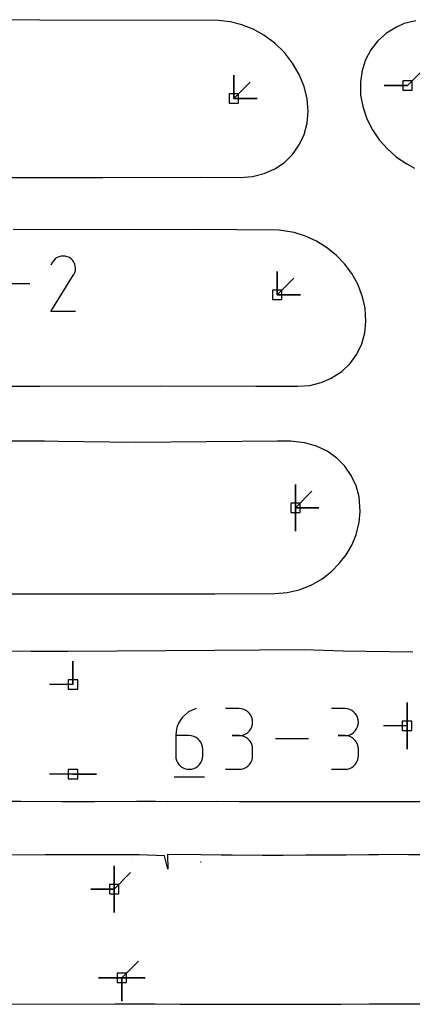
# Model space of a CAD drawing. Extents: x 0 to 600, y 0 to 900.
# Tile 14 of 56: x 96 to 120, y 117 to 178. Entities that reach past the tile are written whole.
import ezdxf

# ---------------------------------------------------------------- set-up
doc = ezdxf.new("R2010")
doc.units = 0

msp = doc.modelspace()

# ---------------------------------------------------------------- linework, layer by layer
at = {"layer": 'annotation', "color": 1}
for p, q in [((109.241333, 172.831854), (109.241333, 174.260604)), ((109.241333, 172.831854), (109.241333, 174.260604)), ((109.241333, 174.260604), (109.241333, 172.831854)), ((109.241333, 172.831854), (109.241333, 174.260604)), ((109.241333, 174.260604), (109.241333, 172.831854)), ((119.86654, 173.636195), (120.876819, 174.646474)), ((109.241333, 172.831854), (110.251611, 173.842133)), ((119.86654, 173.636195), (118.43779, 173.636195)), ((119.86654, 173.636195), (118.43779, 173.636195)), ((118.43779, 173.636195), (119.86654, 173.636195)), ((109.241333, 172.831854), (110.670082, 172.831854)), ((109.241333, 172.831854), (110.670082, 172.831854)), ((110.670082, 172.831854), (109.241333, 172.831854)), ((98.155194, 162.81787), (98.056111, 162.6278)), ((98.233825, 162.92937), (98.155194, 162.81787)), ((98.328165, 163.022447), (98.233825, 162.92937)), ((98.435344, 163.096354), (98.328165, 163.022447)), ((98.552493, 163.150348), (98.435344, 163.096354)), ((98.676743, 163.183682), (98.552493, 163.150348)), ((98.805225, 163.195612), (98.676743, 163.183682)), ((98.935069, 163.185391), (98.805225, 163.195612)), ((99.063407, 163.152275), (98.935069, 163.185391)), ((99.18737, 163.095518), (99.063407, 163.152275)), ((99.298241, 163.016789), (99.18737, 163.095518)), ((99.18737, 163.095518), (99.18737, 163.095518)), ((99.390941, 162.922314), (99.298241, 163.016789)), ((99.464646, 162.81499), (99.390941, 162.922314)), ((99.518532, 162.697711), (99.464646, 162.81499)), ((99.461821, 162.063343), (99.519396, 162.186961)), ((99.551774, 162.573373), (99.518532, 162.697711)), ((99.519396, 162.186961), (99.553031, 162.315103)), ((99.563548, 162.444872), (99.551774, 162.573373)), ((99.553031, 162.315103), (99.563548, 162.444872)), ((111.893085, 160.823609), (111.893085, 162.252359)), ((111.893085, 160.823609), (111.893085, 162.252359)), ((111.893085, 162.252359), (111.893085, 160.823609)), ((111.893085, 160.823609), (111.893085, 162.252359)), ((111.893085, 162.252359), (111.893085, 160.823609)), ((98.05398, 159.797841), (99.448397, 162.042674)), ((99.448397, 162.042674), (99.450064, 162.044736)), ((99.448397, 162.042674), (99.448397, 162.042674)), ((99.450064, 162.044736), (99.451662, 162.046817)), ((99.451662, 162.046817), (99.453203, 162.048932)), ((99.453203, 162.048932), (99.454696, 162.0511)), ((99.454696, 162.0511), (99.456153, 162.053338)), ((99.456153, 162.053338), (99.457583, 162.055664)), ((99.457583, 162.055664), (99.458997, 162.058095)), ((99.458997, 162.058095), (99.460407, 162.060649)), ((99.460407, 162.060649), (99.461821, 162.063343)), ((99.461821, 162.063343), (99.461821, 162.063343)), ((111.893085, 160.823609), (112.903364, 161.833887)), ((96.779858, 161.496782), (94.921986, 161.496782)), ((111.893085, 160.823609), (113.321835, 160.823609)), ((111.893085, 160.823609), (113.321835, 160.823609)), ((113.321835, 160.823609), (111.893085, 160.823609)), ((99.563035, 159.797841), (98.05398, 159.797841)), ((113.008931, 147.790607), (113.008931, 149.219357)), ((113.008931, 147.790607), (113.008931, 149.219357)), ((113.008931, 149.219357), (113.008931, 147.790607)), ((113.008931, 147.790607), (113.008931, 149.219357)), ((113.008931, 149.219357), (113.008931, 147.790607)), ((113.008931, 147.790607), (113.008931, 149.219357)), ((113.008931, 149.219357), (113.008931, 147.790607)), ((113.008931, 147.790607), (114.01921, 148.800886)), ((113.008931, 147.790607), (114.437681, 147.790607)), ((113.008931, 147.790607), (114.437681, 147.790607)), ((114.437681, 147.790607), (113.008931, 147.790607)), ((113.008931, 147.790607), (113.008931, 146.361857)), ((113.008931, 147.790607), (114.437681, 147.790607)), ((114.437681, 147.790607), (113.008931, 147.790607)), ((113.008931, 147.790607), (113.008931, 146.361857)), ((113.008931, 146.361857), (113.008931, 147.790607)), ((99.409904, 136.958589), (99.409904, 138.387339)), ((99.409904, 136.958589), (99.409904, 138.387339)), ((99.409904, 138.387339), (99.409904, 136.958589)), ((99.409904, 136.958589), (97.981154, 136.958589)), ((119.829941, 134.440837), (119.829941, 135.869587)), ((119.829941, 134.440837), (119.829941, 135.869587)), ((119.829941, 135.869587), (119.829941, 134.440837)), ((119.829941, 134.440837), (119.829941, 135.869587)), ((119.829941, 135.869587), (119.829941, 134.440837)), ((106.281613, 135.137707), (106.110174, 134.96554)), ((106.476997, 135.285048), (106.281613, 135.137707)), ((106.694098, 135.404569), (106.476997, 135.285048)), ((106.930685, 135.493275), (106.694098, 135.404569)), ((106.930685, 135.493275), (106.930685, 135.493275)), ((109.562366, 135.48896), (108.736508, 135.48896)), ((109.710899, 135.475628), (109.562366, 135.48896)), ((109.850663, 135.437208), (109.710899, 135.475628)), ((109.979334, 135.376061), (109.850663, 135.437208)), ((110.094587, 135.294552), (109.979334, 135.376061)), ((110.194098, 135.195043), (110.094587, 135.294552)), ((110.275542, 135.079897), (110.194098, 135.195043)), ((110.336594, 134.951477), (110.275542, 135.079897)), ((116.036879, 135.48896), (115.211021, 135.48896)), ((116.185412, 135.475628), (116.036879, 135.48896)), ((116.325176, 135.437208), (116.185412, 135.475628)), ((116.453847, 135.376061), (116.325176, 135.437208)), ((116.5691, 135.294552), (116.453847, 135.376061)), ((116.668611, 135.195043), (116.5691, 135.294552)), ((116.750055, 135.079897), (116.668611, 135.195043)), ((116.811107, 134.951477), (116.750055, 135.079897)), ((105.848043, 134.558706), (105.761809, 134.330029)), ((105.964907, 134.771541), (105.848043, 134.558706)), ((106.110174, 134.96554), (105.964907, 134.771541)), ((110.37493, 134.812146), (110.336594, 134.951477)), ((110.336594, 134.375824), (110.37493, 134.515695)), ((110.388225, 134.664268), (110.37493, 134.812146)), ((110.37493, 134.515695), (110.388225, 134.664268)), ((110.388225, 134.664268), (110.388225, 134.664268)), ((116.849443, 134.812146), (116.811107, 134.951477)), ((116.811107, 134.375824), (116.849443, 134.515695)), ((116.862738, 134.664268), (116.849443, 134.812146)), ((116.849443, 134.515695), (116.862738, 134.664268)), ((116.862738, 134.664268), (116.862738, 134.664268)), ((119.829941, 134.440837), (118.401191, 134.440837)), ((119.829941, 134.440837), (119.829941, 133.012087)), ((119.829941, 134.440837), (119.829941, 133.012087)), ((119.829941, 133.012087), (119.829941, 134.440837)), ((105.708435, 134.088504), (105.690148, 133.837126)), ((105.690148, 133.837126), (105.690148, 132.60102)), ((106.516007, 133.837126), (105.690148, 133.837126)), ((105.761809, 134.330029), (105.708435, 134.088504)), ((106.664539, 133.823871), (106.516007, 133.837126)), ((106.804303, 133.785642), (106.664539, 133.823871)), ((109.562366, 133.837243), (109.148854, 133.837243)), ((109.148854, 133.837243), (109.562366, 133.837243)), ((109.562366, 133.837243), (109.710899, 133.850578)), ((109.710899, 133.823911), (109.562366, 133.837243)), ((109.562366, 133.837243), (109.562366, 133.837243)), ((109.710899, 133.850578), (109.850663, 133.889021)), ((109.850663, 133.78549), (109.710899, 133.823911)), ((109.850663, 133.889021), (109.979334, 133.950229)), ((109.979334, 133.950229), (110.094587, 134.031857)), ((110.094587, 134.031857), (110.194098, 134.131561)), ((110.194098, 134.131561), (110.275542, 134.246998)), ((110.275542, 134.246998), (110.336594, 134.375824)), ((116.036879, 133.837243), (115.623367, 133.837243)), ((115.623367, 133.837243), (116.036879, 133.837243)), ((116.036879, 133.837243), (116.185412, 133.850578)), ((116.185412, 133.823911), (116.036879, 133.837243)), ((116.036879, 133.837243), (116.036879, 133.837243)), ((116.185412, 133.850578), (116.325176, 133.889021)), ((116.325176, 133.78549), (116.185412, 133.823911)), ((116.325176, 133.889021), (116.453847, 133.950229)), ((116.453847, 133.950229), (116.5691, 134.031857)), ((116.5691, 134.031857), (116.668611, 134.131561)), ((116.668611, 134.131561), (116.750055, 134.246998)), ((116.750055, 134.246998), (116.811107, 134.375824)), ((106.932974, 133.724745), (106.804303, 133.785642)), ((107.048227, 133.643485), (106.932974, 133.724745)), ((107.147738, 133.544168), (107.048227, 133.643485)), ((107.229182, 133.429099), (107.147738, 133.544168)), ((107.290234, 133.300583), (107.229182, 133.429099)), ((107.32857, 133.160927), (107.290234, 133.300583)), ((109.979334, 133.724344), (109.850663, 133.78549)), ((110.094587, 133.642834), (109.979334, 133.724344)), ((110.194098, 133.543325), (110.094587, 133.642834)), ((110.275542, 133.428179), (110.194098, 133.543325)), ((110.336594, 133.299759), (110.275542, 133.428179)), ((110.37493, 133.160429), (110.336594, 133.299759)), ((113.816728, 133.633752), (111.783217, 133.633752)), ((116.453847, 133.724344), (116.325176, 133.78549)), ((116.5691, 133.642834), (116.453847, 133.724344)), ((116.668611, 133.543325), (116.5691, 133.642834)), ((116.750055, 133.428179), (116.668611, 133.543325)), ((116.811107, 133.299759), (116.750055, 133.428179)), ((116.849443, 133.160429), (116.811107, 133.299759)), ((105.690148, 132.60102), (105.690148, 132.60102)), ((105.690148, 132.60102), (105.703482, 132.452456)), ((107.341865, 133.012434), (107.32857, 133.160927)), ((107.32857, 132.452456), (107.341865, 132.60102)), ((107.341865, 132.60102), (107.341865, 133.012434)), ((107.341865, 133.012434), (107.341865, 133.012434)), ((110.388225, 133.01255), (110.37493, 133.160429)), ((110.37493, 132.451098), (110.388225, 132.599038)), ((110.388225, 132.599038), (110.388225, 133.01255)), ((110.388225, 133.01255), (110.388225, 133.01255)), ((116.862738, 133.01255), (116.849443, 133.160429)), ((116.849443, 132.451098), (116.862738, 132.599038)), ((116.862738, 132.599038), (116.862738, 133.01255)), ((116.862738, 133.01255), (116.862738, 133.01255)), ((105.703482, 132.452456), (105.741914, 132.312606)), ((105.741914, 132.312606), (105.803091, 132.183811)), ((105.803091, 132.183811), (105.884659, 132.068411)), ((105.884659, 132.068411), (105.984266, 131.968745)), ((107.048227, 131.968745), (107.147738, 132.068411)), ((107.147738, 132.068411), (107.229182, 132.183811)), ((107.229182, 132.183811), (107.290234, 132.312606)), ((107.290234, 132.312606), (107.32857, 132.452456)), ((110.094587, 131.968677), (110.194098, 132.068167)), ((110.194098, 132.068167), (110.275542, 132.183306)), ((110.275542, 132.183306), (110.336594, 132.311735)), ((110.336594, 132.311735), (110.37493, 132.451098)), ((116.5691, 131.968677), (116.668611, 132.068167)), ((116.668611, 132.068167), (116.750055, 132.183306)), ((116.750055, 132.183306), (116.811107, 132.311735)), ((116.811107, 132.311735), (116.849443, 132.451098)), ((99.409904, 131.477233), (97.981154, 131.477233)), ((99.409904, 131.477233), (100.838653, 131.477233)), ((99.409904, 131.477233), (100.838653, 131.477233)), ((100.838653, 131.477233), (99.409904, 131.477233)), ((105.984266, 131.968745), (106.099557, 131.887154)), ((106.099557, 131.887154), (106.22818, 131.825978)), ((106.22818, 131.825978), (106.367781, 131.787556)), ((106.367781, 131.787556), (106.516007, 131.774229)), ((106.516007, 131.774229), (106.664539, 131.787556)), ((106.516007, 131.774229), (106.516007, 131.774229)), ((106.664539, 131.787556), (106.804303, 131.825978)), ((106.804303, 131.825978), (106.932974, 131.887154)), ((106.932974, 131.887154), (107.048227, 131.968745)), ((108.736508, 131.774345), (109.562366, 131.774345)), ((109.562366, 131.774345), (109.710899, 131.78767)), ((109.562366, 131.774345), (109.562366, 131.774345)), ((109.710899, 131.78767), (109.850663, 131.826071)), ((109.850663, 131.826071), (109.979334, 131.887193)), ((109.979334, 131.887193), (110.094587, 131.968677)), ((115.211021, 131.774345), (116.036879, 131.774345)), ((116.036879, 131.774345), (116.185412, 131.78767)), ((116.036879, 131.774345), (116.036879, 131.774345)), ((116.185412, 131.78767), (116.325176, 131.826071)), ((116.325176, 131.826071), (116.453847, 131.887193)), ((116.453847, 131.887193), (116.5691, 131.968677)), ((105.586712, 131.309348), (107.446235, 131.309348)), ((103.008736, 126.110443), (103.00652, 126.110432)), ((107.251472, 126.09785), (107.199671, 126.098148)), ((101.924837, 124.444665), (101.924837, 125.873415)), ((101.924837, 124.444665), (101.924837, 125.873415)), ((101.924837, 125.873415), (101.924837, 124.444665)), ((101.924837, 124.444665), (101.924837, 125.873415)), ((101.924837, 125.873415), (101.924837, 124.444665)), ((101.924837, 124.444665), (101.924837, 125.873415)), ((101.924837, 125.873415), (101.924837, 124.444665)), ((101.924837, 124.444665), (102.935116, 125.454944)), ((101.924837, 124.444665), (100.496087, 124.444665)), ((101.924837, 124.444665), (100.496087, 124.444665)), ((100.496087, 124.444665), (101.924837, 124.444665)), ((101.924837, 124.444665), (101.924837, 123.015915)), ((101.924837, 124.444665), (101.924837, 123.015915)), ((101.924837, 123.015915), (101.924837, 124.444665)), ((101.924837, 124.444665), (101.924837, 123.015915)), ((101.924837, 123.015915), (101.924837, 124.444665)), ((102.401087, 119.021335), (103.411366, 120.031613)), ((102.401087, 119.021335), (100.972337, 119.021335)), ((102.401087, 119.021335), (100.972337, 119.021335)), ((100.972337, 119.021335), (102.401087, 119.021335)), ((102.401087, 119.021335), (103.829837, 119.021335)), ((102.401087, 119.021335), (103.829837, 119.021335)), ((103.829837, 119.021335), (102.401087, 119.021335)), ((102.401087, 119.021335), (102.401087, 117.592585)), ((102.401087, 119.021335), (103.829837, 119.021335)), ((103.829837, 119.021335), (102.401087, 119.021335)), ((102.401087, 119.021335), (102.401087, 117.592585)), ((102.401087, 117.592585), (102.401087, 119.021335)), ((102.401087, 119.021335), (103.829837, 119.021335)), ((103.829837, 119.021335), (102.401087, 119.021335)), ((102.401087, 119.021335), (102.401087, 117.592585)), ((102.401087, 117.592585), (102.401087, 119.021335))]:
    msp.add_line(p, q, dxfattribs=at)
at = {"layer": 'boundary', "color": 5}
for p, q in [((97.390824, 177.641715), (92.322579, 177.660824)), ((108.299495, 177.619665), (97.390824, 177.641715)), ((109.016011, 177.531853), (108.299495, 177.619665)), ((109.724871, 177.348136), (109.016011, 177.531853)), ((110.416786, 177.072649), (109.724871, 177.348136)), ((119.184741, 177.212301), (118.567201, 176.839557)), ((119.665419, 177.420911), (119.184741, 177.212301)), ((120.372428, 177.594912), (119.665419, 177.420911)), ((111.083306, 176.707221), (110.416786, 177.072649)), ((111.743383, 176.220801), (111.083306, 176.707221)), ((118.567201, 176.839557), (118.039558, 176.370567)), ((112.332394, 175.649612), (111.743383, 176.220801)), ((118.039558, 176.370567), (117.611702, 175.820683)), ((112.83565, 175.007956), (112.332394, 175.649612)), ((117.611702, 175.820683), (117.29032, 175.206069)), ((113.24065, 174.311884), (112.83565, 175.007956)), ((117.29032, 175.206069), (117.079108, 174.543426)), ((113.537531, 173.578549), (113.24065, 174.311884)), ((117.079108, 174.543426), (116.979037, 173.849364)), ((113.725524, 172.82154), (113.537531, 173.578549)), ((116.979037, 173.849364), (116.991032, 173.04032)), ((116.991032, 173.04032), (117.124768, 172.339998)), ((113.783266, 172.068801), (113.725524, 172.82154)), ((113.719544, 171.333774), (113.783266, 172.068801)), ((117.124768, 172.339998), (117.380348, 171.587501)), ((113.536097, 170.635535), (113.719544, 171.333774)), ((117.380348, 171.587501), (117.715819, 170.92632)), ((113.237873, 169.991406), (113.536097, 170.635535)), ((117.715819, 170.92632), (118.136789, 170.308868)), ((112.832604, 169.41722), (113.237873, 169.991406)), ((118.136789, 170.308868), (118.634071, 169.74671)), ((112.330671, 168.926976), (112.832604, 169.41722)), ((118.634071, 169.74671), (119.197617, 169.250356)), ((111.744703, 168.532538), (112.330671, 168.926976)), ((119.197617, 169.250356), (119.816514, 168.829261)), ((119.816514, 168.829261), (120.297954, 168.563506)), ((110.380754, 168.066118), (111.08939, 168.243328)), ((111.08939, 168.243328), (111.744703, 168.532538)), ((94.699202, 168.001822), (97.014326, 168.007187)), ((97.014326, 168.007187), (101.229095, 167.998819)), ((101.229095, 167.998819), (107.185586, 168.013203)), ((107.185586, 168.013203), (109.633622, 168.0051)), ((109.633622, 168.0051), (110.380754, 168.066118)), ((102.900105, 164.806586), (95.74402, 164.82015)), ((106.835858, 164.81597), (102.900105, 164.806586)), ((112.017712, 164.773545), (106.835858, 164.81597)), ((112.933185, 164.632522), (112.017712, 164.773545)), ((113.623551, 164.412264), (112.933185, 164.632522)), ((114.288246, 164.103082), (113.623551, 164.412264)), ((114.914605, 163.711499), (114.288246, 164.103082)), ((115.491421, 163.244798), (114.914605, 163.711499)), ((116.00804, 162.711203), (115.491421, 163.244798)), ((116.454321, 162.119913), (116.00804, 162.711203)), ((116.820872, 161.48061), (116.454321, 162.119913)), ((117.113036, 160.688386), (116.820872, 161.48061)), ((117.265825, 160.009692), (117.113036, 160.688386)), ((117.313591, 159.192379), (117.265825, 160.009692)), ((117.244097, 158.497816), (117.313591, 159.192379)), ((117.063053, 157.827836), (117.244097, 158.497816)), ((116.75742, 157.188542), (117.063053, 157.827836)), ((116.347338, 156.618153), (116.75742, 157.188542)), ((115.154575, 155.691952), (115.843226, 156.130549)), ((115.843226, 156.130549), (116.347338, 156.618153)), ((114.577054, 155.445624), (115.154575, 155.691952)), ((94.224672, 155.231555), (97.375262, 155.231555)), ((97.375262, 155.231555), (104.765104, 155.2494)), ((104.765104, 155.2494), (110.586983, 155.230129)), ((110.586983, 155.230129), (112.448798, 155.23661)), ((112.448798, 155.23661), (113.142911, 155.221712)), ((113.142911, 155.221712), (113.890958, 155.27857)), ((113.890958, 155.27857), (114.577054, 155.445624)), ((97.661793, 151.853669), (94.594456, 151.861039)), ((98.502612, 151.847267), (97.661793, 151.853669)), ((103.22937, 151.776051), (98.502612, 151.847267)), ((111.902388, 151.852004), (103.22937, 151.776051)), ((112.705612, 151.863776), (111.902388, 151.852004)), ((113.587254, 151.768401), (112.705612, 151.863776)), ((114.302436, 151.56272), (113.587254, 151.768401)), ((114.957644, 151.246172), (114.302436, 151.56272)), ((115.537524, 150.830162), (114.957644, 151.246172)), ((116.029672, 150.32819), (115.537524, 150.830162)), ((116.424562, 149.755151), (116.029672, 150.32819)), ((116.71568, 149.126797), (116.424562, 149.755151)), ((116.899202, 148.459309), (116.71568, 149.126797)), ((116.976522, 147.564121), (116.899202, 148.459309)), ((116.914014, 146.907945), (116.976522, 147.564121)), ((116.716842, 146.127147), (116.914014, 146.907945)), ((116.453282, 145.497969), (116.716842, 146.127147)), ((116.10849, 144.907085), (116.453282, 145.497969)), ((115.690052, 144.363865), (116.10849, 144.907085)), ((115.205978, 143.876865), (115.690052, 144.363865)), ((114.641424, 143.43937), (115.205978, 143.876865)), ((113.246668, 142.767739), (113.965037, 143.051944)), ((113.965037, 143.051944), (114.641424, 143.43937)), ((95.327953, 142.522414), (99.311393, 142.513041)), ((99.311393, 142.513041), (108.072933, 142.51013)), ((108.072933, 142.51013), (111.750152, 142.533854)), ((111.750152, 142.533854), (112.501247, 142.593211)), ((112.501247, 142.593211), (113.246668, 142.767739)), ((96.860522, 138.976945), (94.169095, 139.011649)), ((99.105947, 138.980791), (96.860522, 138.976945)), ((108.075404, 139.04469), (99.105947, 138.980791)), ((113.548093, 139.08281), (108.075404, 139.04469)), ((115.927094, 139.007534), (113.548093, 139.08281)), ((120.194982, 138.945305), (115.927094, 139.007534)), ((95.526514, 129.822705), (96.226601, 129.824754)), ((96.226601, 129.824754), (98.725955, 129.807844)), ((98.725955, 129.807844), (99.258357, 129.808231)), ((99.258357, 129.808231), (100.729517, 129.801587)), ((100.729517, 129.801587), (103.301152, 129.822369)), ((103.301152, 129.822369), (103.939214, 129.824531)), ((103.939214, 129.824531), (104.449286, 129.819644)), ((104.449286, 129.819644), (105.167115, 129.814704)), ((105.167115, 129.814704), (108.200436, 129.82835)), ((108.200436, 129.82835), (109.559626, 129.8125)), ((109.559626, 129.8125), (111.120384, 129.800446)), ((111.120384, 129.800446), (113.698127, 129.801926)), ((113.698127, 129.801926), (117.966112, 129.81439)), ((117.966112, 129.81439), (120.64452, 129.814215)), ((97.731192, 126.545013), (93.831564, 126.524855)), ((100.245756, 126.538632), (97.731192, 126.545013)), ((102.072064, 126.540029), (100.245756, 126.538632)), ((102.699935, 126.543983), (102.072064, 126.540029)), ((103.460728, 126.547815), (102.699935, 126.543983)), ((105.008792, 126.471702), (103.460728, 126.547815)), ((105.19962, 125.660809), (105.008792, 126.471702)), ((107.227854, 126.530617), (105.192045, 126.551035)), ((105.192045, 126.551035), (105.19962, 125.660809)), ((108.463003, 126.52348), (107.227854, 126.530617)), ((109.144049, 126.52788), (108.463003, 126.52348)), ((110.98708, 126.500698), (109.144049, 126.52788)), ((112.258546, 126.500973), (110.98708, 126.500698)), ((113.644868, 126.514953), (112.258546, 126.500973)), ((115.295532, 126.529087), (113.644868, 126.514953)), ((116.111136, 126.522409), (115.295532, 126.529087)), ((117.506245, 126.536417), (116.111136, 126.522409)), ((118.100155, 126.543883), (117.506245, 126.536417)), ((118.737625, 126.550778), (118.100155, 126.543883)), ((119.931337, 126.540902), (118.737625, 126.550778)), ((122.026887, 126.545638), (119.931337, 126.540902)), ((88.846599, 117.390919), (101.986528, 117.410035)), ((101.986528, 117.410035), (104.391485, 117.416702)), ((104.391485, 117.416702), (105.960687, 117.400435)), ((105.960687, 117.400435), (112.906472, 117.40967)), ((112.906472, 117.40967), (115.793066, 117.408736)), ((115.793066, 117.408736), (117.537653, 117.418626)), ((117.537653, 117.418626), (120.02124, 117.418952)), ((120.02124, 117.418952), (123.654076, 117.419459))]:
    msp.add_line(p, q, dxfattribs=at)
at = {"layer": 'hole', "color": 5}
for p, q in [((120.15229, 173.921945), (119.58079, 173.921945)), ((119.58079, 173.921945), (119.58079, 173.350445)), ((120.15229, 173.350445), (120.15229, 173.921945)), ((109.527083, 173.117604), (108.955583, 173.117604)), ((108.955583, 173.117604), (108.955583, 172.546104)), ((109.527083, 172.546104), (109.527083, 173.117604)), ((119.58079, 173.350445), (120.15229, 173.350445)), ((108.955583, 172.546104), (109.527083, 172.546104)), ((112.178835, 161.109359), (111.607335, 161.109359)), ((111.607335, 161.109359), (111.607335, 160.537859)), ((112.178835, 160.537859), (112.178835, 161.109359)), ((111.607335, 160.537859), (112.178835, 160.537859)), ((113.294681, 148.076357), (112.723181, 148.076357)), ((112.723181, 148.076357), (112.723181, 147.504857)), ((113.294681, 147.504857), (113.294681, 148.076357)), ((112.723181, 147.504857), (113.294681, 147.504857)), ((99.695654, 137.244339), (99.124154, 137.244339)), ((99.124154, 137.244339), (99.124154, 136.672839)), ((99.695654, 136.672839), (99.695654, 137.244339)), ((99.124154, 136.672839), (99.695654, 136.672839)), ((120.115691, 134.726587), (119.544191, 134.726587)), ((119.544191, 134.726587), (119.544191, 134.155087)), ((120.115691, 134.155087), (120.115691, 134.726587)), ((119.544191, 134.155087), (120.115691, 134.155087)), ((99.695654, 131.762983), (99.124154, 131.762983)), ((99.124154, 131.762983), (99.124154, 131.191483)), ((99.695654, 131.191483), (99.695654, 131.762983)), ((99.124154, 131.191483), (99.695654, 131.191483)), ((102.210587, 124.730415), (101.639087, 124.730415)), ((101.639087, 124.730415), (101.639087, 124.158915)), ((101.639087, 124.158915), (102.210587, 124.158915)), ((102.210587, 124.158915), (102.210587, 124.730415)), ((102.686837, 119.307085), (102.115337, 119.307085)), ((102.115337, 119.307085), (102.115337, 118.735585)), ((102.115337, 118.735585), (102.686837, 118.735585)), ((102.686837, 118.735585), (102.686837, 119.307085))]:
    msp.add_line(p, q, dxfattribs=at)

doc.saveas('drawing.dxf')
